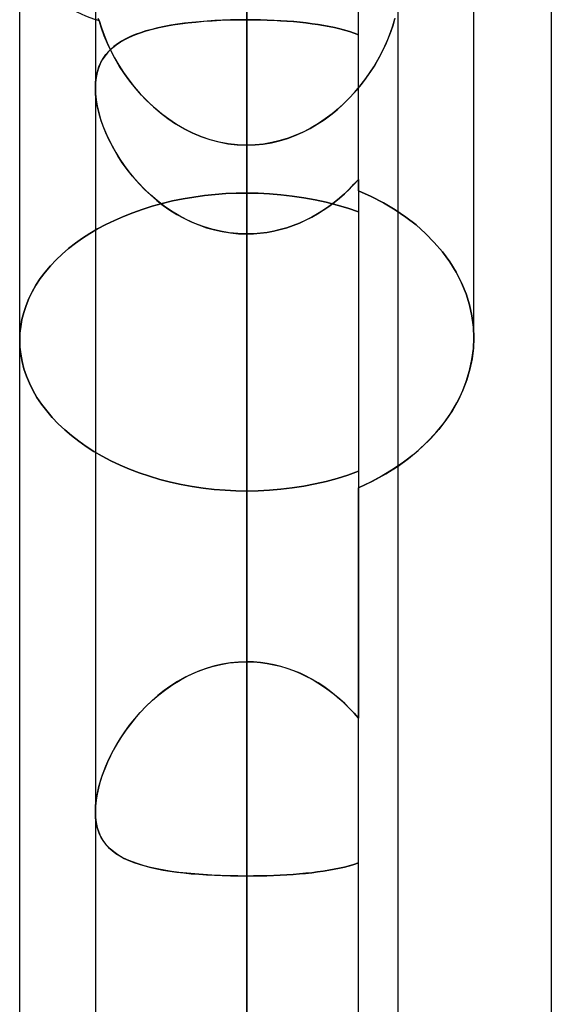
# Model space of a CAD drawing. Header units: millimetres. Extents: x -97 to 82, y -215 to 215.
# Tile 50 of 84: x -17.6 to -14.82, y 34.26 to 39.41. Entities that reach past the tile are written whole.
import ezdxf

# ---------------------------------------------------------------- set-up
doc = ezdxf.new("R2010")
doc.units = ezdxf.units.MM
doc.layers.add('MAIN-1', color=7, linetype='Continuous')
doc.layers.add('MAIN-2', color=7, linetype='Continuous')

msp = doc.modelspace()

# ---------------------------------------------------------------- linework, layer by layer
at = {"layer": 'MAIN-1'}
for p, q in [((-16.4113, 120.621), (-16.4113, 0)), ((-17.2038, 119.8772), (-17.2038, 0)), ((-15.6188, 0), (-15.6188, 119.8772)), ((-14.8169, 57.06), (-14.8169, 0)), ((-15.2225, 37.7469), (-15.2225, 40.2915)), ((-17.6, 32.6922), (-17.6, 39.6392)), ((-17.2038, 39.057), (-17.2037, 39.0571)), ((-17.2038, 39.0568), (-17.2038, 39.057)), ((-17.2038, 39.0567), (-17.2038, 39.0568)), ((-17.2038, 39.0565), (-17.2038, 39.0567)), ((-17.2038, 39.0564), (-17.2038, 39.0565)), ((-17.2038, 39.0562), (-17.2038, 39.0564)), ((-15.2249, 37.6908), (-15.2225, 37.7469)), ((-15.2323, 37.6338), (-15.2249, 37.6908)), ((-15.2446, 37.5765), (-15.2323, 37.6338)), ((-15.2618, 37.5193), (-15.2446, 37.5765)), ((-15.284, 37.4626), (-15.2618, 37.5193)), ((-15.3113, 37.407), (-15.284, 37.4626)), ((-15.3435, 37.3528), (-15.3113, 37.407)), ((-15.3803, 37.3004), (-15.3435, 37.3528)), ((-15.4213, 37.2502), (-15.3803, 37.3004)), ((-15.466, 37.2024), (-15.4213, 37.2502)), ((-15.5139, 37.1574), (-15.466, 37.2024)), ((-15.5647, 37.1155), (-15.5139, 37.1574)), ((-15.6188, 37.0763), (-15.5647, 37.1155))]:
    msp.add_line(p, q, dxfattribs=at)
at = {"layer": 'MAIN-2'}
for p, q in [((-16.4113, 0), (-16.4113, 120.621)), ((-16.4113, 0), (-16.4113, 119.5736)), ((-15.8269, 38.5181), (-15.8269, 42.0975)), ((-16.4113, 40.5382), (-16.4113, 0)), ((-16.4113, 40.5382), (-16.4113, 36.0512)), ((-16.4113, 36.0512), (-16.4113, 40.5382)), ((-16.4113, 0), (-16.4113, 39.9503)), ((-16.4113, 39.9503), (-16.4113, 0)), ((-16.4113, 39.8567), (-16.4113, 38.5059)), ((-16.4113, 38.5059), (-16.4113, 39.8567)), ((-17.1894, 39.4189), (-17.1835, 39.4093)), ((-17.1835, 39.4093), (-17.1894, 39.4189)), ((-17.1835, 39.4093), (-17.172, 39.3707)), ((-17.1716, 39.3696), (-17.1835, 39.4093)), ((-16.7979, 39.3858), (-16.7592, 39.3917)), ((-16.7365, 39.3947), (-16.7734, 39.3896)), ((-16.7592, 39.3917), (-16.7192, 39.3968)), ((-16.6985, 39.3991), (-16.7365, 39.3947)), ((-16.7192, 39.3968), (-16.6779, 39.4012)), ((-16.6594, 39.403), (-16.6985, 39.3991)), ((-16.6779, 39.4012), (-16.6354, 39.405)), ((-16.6194, 39.4062), (-16.6594, 39.403)), ((-16.6354, 39.405), (-16.5919, 39.408)), ((-16.5787, 39.4088), (-16.6194, 39.4062)), ((-16.5919, 39.408), (-16.5474, 39.4104)), ((-16.5375, 39.4109), (-16.5787, 39.4088)), ((-16.5474, 39.4104), (-16.5024, 39.4121)), ((-16.4958, 39.4123), (-16.5375, 39.4109)), ((-16.5024, 39.4121), (-16.457, 39.4131)), ((-16.4537, 39.4132), (-16.4958, 39.4123)), ((-16.457, 39.4131), (-16.4113, 39.4135)), ((-16.4113, 39.4135), (-16.4537, 39.4132)), ((-16.4113, 39.4135), (-16.4113, 36.0512)), ((-16.4113, 36.0512), (-16.4113, 39.4135)), ((-16.4113, 39.4135), (-16.3754, 39.4133)), ((-16.3753, 39.4133), (-16.4113, 39.4135)), ((-16.3754, 39.4133), (-16.3398, 39.4126)), ((-16.3394, 39.4126), (-16.3753, 39.4133)), ((-16.3398, 39.4126), (-16.3045, 39.4116)), ((-16.3038, 39.4116), (-16.3394, 39.4126)), ((-16.3045, 39.4116), (-16.2695, 39.4102)), ((-16.2685, 39.4101), (-16.3038, 39.4116)), ((-16.2695, 39.4102), (-16.2348, 39.4083)), ((-16.2336, 39.4082), (-16.2685, 39.4101)), ((-16.2348, 39.4083), (-16.2006, 39.406)), ((-16.1992, 39.4059), (-16.2336, 39.4082)), ((-16.2006, 39.406), (-16.1668, 39.4033)), ((-16.1655, 39.4032), (-16.1992, 39.4059)), ((-16.1668, 39.4033), (-16.1336, 39.4001)), ((-16.1324, 39.4), (-16.1655, 39.4032)), ((-16.1336, 39.4001), (-16.1012, 39.3966)), ((-16.1001, 39.3964), (-16.1324, 39.4)), ((-16.1012, 39.3966), (-16.0697, 39.3926)), ((-16.0686, 39.3924), (-16.1001, 39.3964)), ((-16.0697, 39.3926), (-16.0389, 39.3881)), ((-16.0379, 39.388), (-16.0686, 39.3924)), ((-15.6469, 39.382), (-15.6369, 39.4173)), ((-15.6361, 39.4207), (-15.6456, 39.3862)), ((-17.172, 39.3707), (-17.1581, 39.3317)), ((-17.1572, 39.3293), (-17.1716, 39.3696)), ((-16.9972, 39.3344), (-16.9681, 39.3451)), ((-16.9676, 39.3453), (-16.9948, 39.3353)), ((-16.9681, 39.3451), (-16.9373, 39.3549)), ((-16.9388, 39.3544), (-16.9676, 39.3453)), ((-16.9085, 39.3629), (-16.9388, 39.3544)), ((-16.9373, 39.3549), (-16.9048, 39.3638)), ((-16.8767, 39.3706), (-16.9085, 39.3629)), ((-16.9048, 39.3638), (-16.8707, 39.372)), ((-16.8435, 39.3776), (-16.8767, 39.3706)), ((-16.8707, 39.372), (-16.835, 39.3793)), ((-16.8091, 39.384), (-16.8435, 39.3776)), ((-16.835, 39.3793), (-16.7979, 39.3858)), ((-16.7734, 39.3896), (-16.8091, 39.384)), ((-16.0389, 39.3881), (-16.009, 39.3832)), ((-16.0082, 39.3831), (-16.0379, 39.388)), ((-16.009, 39.3832), (-15.98, 39.3778)), ((-15.9793, 39.3777), (-16.0082, 39.3831)), ((-15.98, 39.3778), (-15.9519, 39.372)), ((-15.9514, 39.3719), (-15.9793, 39.3777)), ((-15.9519, 39.372), (-15.9248, 39.3656)), ((-15.9245, 39.3655), (-15.9514, 39.3719)), ((-15.9248, 39.3656), (-15.8987, 39.3587)), ((-15.8985, 39.3587), (-15.9245, 39.3655)), ((-15.8987, 39.3587), (-15.8736, 39.3514)), ((-15.8736, 39.3513), (-15.8985, 39.3587)), ((-15.8736, 39.3514), (-15.8497, 39.3434)), ((-15.8497, 39.3434), (-15.8736, 39.3513)), ((-15.8497, 39.3434), (-15.8269, 39.335)), ((-15.8269, 39.335), (-15.8497, 39.3434)), ((-15.6729, 39.3102), (-15.659, 39.3462)), ((-15.6571, 39.3514), (-15.6704, 39.3163)), ((-15.659, 39.3462), (-15.6469, 39.382)), ((-15.6456, 39.3862), (-15.6571, 39.3514)), ((-17.1581, 39.3317), (-17.142, 39.2924)), ((-17.1405, 39.2889), (-17.1572, 39.3293)), ((-17.142, 39.2924), (-17.1238, 39.2533)), ((-17.1214, 39.2486), (-17.1405, 39.2889)), ((-17.0952, 39.2818), (-17.0735, 39.2965)), ((-17.0669, 39.3006), (-17.0876, 39.2872)), ((-17.0735, 39.2965), (-17.0499, 39.3101)), ((-17.0444, 39.313), (-17.0669, 39.3006)), ((-17.0499, 39.3101), (-17.0245, 39.3227)), ((-17.0204, 39.3246), (-17.0444, 39.313)), ((-17.0245, 39.3227), (-16.9972, 39.3344)), ((-16.9948, 39.3353), (-17.0204, 39.3246)), ((-15.6887, 39.2741), (-15.6729, 39.3102)), ((-15.6704, 39.3163), (-15.6855, 39.2812)), ((-17.1403, 39.2407), (-17.1547, 39.2227)), ((-17.1489, 39.2304), (-17.1329, 39.2488)), ((-17.1243, 39.2574), (-17.1403, 39.2407)), ((-17.1329, 39.2488), (-17.115, 39.2659)), ((-17.1068, 39.2728), (-17.1243, 39.2574)), ((-17.1238, 39.2533), (-17.1034, 39.2142)), ((-17.1003, 39.2086), (-17.1214, 39.2486)), ((-17.115, 39.2659), (-17.0952, 39.2818)), ((-17.0876, 39.2872), (-17.1068, 39.2728)), ((-15.7256, 39.2025), (-15.7063, 39.2382)), ((-15.7023, 39.2461), (-15.7208, 39.2111)), ((-15.7063, 39.2382), (-15.6887, 39.2741)), ((-15.6855, 39.2812), (-15.7023, 39.2461)), ((-17.1852, 39.166), (-17.1751, 39.1891)), ((-17.1674, 39.2033), (-17.1783, 39.1825)), ((-17.1751, 39.1891), (-17.163, 39.2106)), ((-17.1547, 39.2227), (-17.1674, 39.2033)), ((-17.163, 39.2106), (-17.1489, 39.2304)), ((-17.1034, 39.2142), (-17.0808, 39.1753)), ((-17.077, 39.1691), (-17.1003, 39.2086)), ((-15.7466, 39.1673), (-15.7256, 39.2025)), ((-15.7208, 39.2111), (-15.7411, 39.1762)), ((-17.1945, 39.1363), (-17.1996, 39.1109)), ((-17.199, 39.1146), (-17.1932, 39.1412)), ((-17.1873, 39.1602), (-17.1945, 39.1363)), ((-17.1932, 39.1412), (-17.1852, 39.166)), ((-17.1783, 39.1825), (-17.1873, 39.1602)), ((-17.0808, 39.1753), (-17.056, 39.1366)), ((-17.0515, 39.1301), (-17.077, 39.1691)), ((-17.056, 39.1366), (-17.029, 39.0985)), ((-15.7632, 39.1416), (-15.787, 39.1073)), ((-15.7693, 39.1326), (-15.7466, 39.1673)), ((-15.7411, 39.1762), (-15.7632, 39.1416)), ((-17.2028, 39.0842), (-17.2038, 39.0562)), ((-17.2037, 39.0571), (-17.2026, 39.0866)), ((-17.1996, 39.1109), (-17.2028, 39.0842)), ((-17.2026, 39.0866), (-17.199, 39.1146)), ((-17.024, 39.0919), (-17.0515, 39.1301)), ((-17.029, 39.0985), (-16.9999, 39.0612)), ((-16.9945, 39.0548), (-17.024, 39.0919)), ((-15.8196, 39.065), (-15.7936, 39.0984)), ((-15.787, 39.1073), (-15.8126, 39.0737)), ((-15.7936, 39.0984), (-15.7693, 39.1326)), ((-17.2026, 39.0243), (-17.2038, 39.0562)), ((-17.2038, 39.0562), (-17.2027, 39.026)), ((-16.9999, 39.0612), (-16.9687, 39.025)), ((-16.9631, 39.0188), (-16.9945, 39.0548)), ((-15.8761, 39.0012), (-15.8471, 39.0325)), ((-15.8398, 39.0408), (-15.8687, 39.0089)), ((-15.8471, 39.0325), (-15.8196, 39.065)), ((-15.8126, 39.0737), (-15.8398, 39.0408)), ((-17.2027, 39.026), (-17.1993, 38.9944)), ((-17.1988, 38.9909), (-17.2026, 39.0243)), ((-17.1993, 38.9944), (-17.1937, 38.9614)), ((-17.1927, 38.9561), (-17.1988, 38.9909)), ((-16.9687, 39.025), (-16.9355, 38.99)), ((-16.9297, 38.9843), (-16.9631, 39.0188)), ((-16.9355, 38.99), (-16.9002, 38.9565)), ((-16.8946, 38.9515), (-16.9297, 38.9843)), ((-15.9066, 38.971), (-15.8761, 39.0012)), ((-15.8687, 39.0089), (-15.8992, 38.978)), ((-17.1937, 38.9614), (-17.186, 38.9276)), ((-17.184, 38.9203), (-17.1927, 38.9561)), ((-17.186, 38.9276), (-17.1761, 38.8932)), ((-16.9002, 38.9565), (-16.8631, 38.9249)), ((-16.8576, 38.9206), (-16.8946, 38.9515)), ((-15.9718, 38.9151), (-15.9385, 38.9423)), ((-15.9313, 38.9485), (-15.9649, 38.9205)), ((-15.9385, 38.9423), (-15.9066, 38.971)), ((-15.8992, 38.978), (-15.9313, 38.9485)), ((-17.1731, 38.8839), (-17.184, 38.9203)), ((-17.1761, 38.8932), (-17.1642, 38.8584)), ((-17.1599, 38.8471), (-17.1731, 38.8839)), ((-16.8631, 38.9249), (-16.8241, 38.8953)), ((-16.819, 38.8917), (-16.8576, 38.9206)), ((-16.8241, 38.8953), (-16.7835, 38.868)), ((-16.7787, 38.865), (-16.819, 38.8917)), ((-16.0425, 38.8658), (-16.0065, 38.8896)), ((-16, 38.8942), (-16.0364, 38.8697)), ((-16.0065, 38.8896), (-15.9718, 38.9151)), ((-15.9649, 38.9205), (-16, 38.8942)), ((-17.1642, 38.8584), (-17.1503, 38.8234)), ((-17.1445, 38.8102), (-17.1599, 38.8471)), ((-16.7835, 38.868), (-16.7411, 38.8432)), ((-16.7368, 38.8408), (-16.7787, 38.865)), ((-16.7411, 38.8432), (-16.6972, 38.821)), ((-16.6934, 38.8193), (-16.7368, 38.8408)), ((-16.1132, 38.8268), (-16.1535, 38.8087)), ((-16.1183, 38.8243), (-16.0798, 38.8441)), ((-16.0741, 38.8472), (-16.1132, 38.8268)), ((-16.0798, 38.8441), (-16.0425, 38.8658)), ((-16.0364, 38.8697), (-16.0741, 38.8472)), ((-17.1503, 38.8234), (-17.1344, 38.7882)), ((-17.1271, 38.7733), (-17.1445, 38.8102)), ((-17.1344, 38.7882), (-17.1167, 38.7531)), ((-17.1077, 38.7366), (-17.1271, 38.7733)), ((-16.6972, 38.821), (-16.6517, 38.8018)), ((-16.6485, 38.8006), (-16.6934, 38.8193)), ((-16.6517, 38.8018), (-16.6052, 38.7858)), ((-16.6024, 38.7849), (-16.6485, 38.8006)), ((-16.6052, 38.7858), (-16.5578, 38.7731)), ((-16.5556, 38.7726), (-16.6024, 38.7849)), ((-16.5578, 38.7731), (-16.5096, 38.764)), ((-16.2822, 38.7694), (-16.2402, 38.7792)), ((-16.2369, 38.7801), (-16.2797, 38.7699)), ((-16.2402, 38.7792), (-16.1987, 38.7917)), ((-16.1949, 38.793), (-16.2369, 38.7801)), ((-16.1987, 38.7917), (-16.158, 38.8069)), ((-16.1535, 38.8087), (-16.1949, 38.793)), ((-16.158, 38.8069), (-16.1183, 38.8243)), ((-17.1167, 38.7531), (-17.0972, 38.7183)), ((-17.0863, 38.7003), (-17.1077, 38.7366)), ((-16.508, 38.7638), (-16.5556, 38.7726)), ((-16.5096, 38.764), (-16.4607, 38.7584)), ((-16.4599, 38.7584), (-16.508, 38.7638)), ((-16.4607, 38.7584), (-16.4113, 38.7565)), ((-16.4113, 38.7565), (-16.4599, 38.7584)), ((-16.3669, 38.758), (-16.4113, 38.7565)), ((-16.4113, 38.7565), (-16.3678, 38.758)), ((-16.4113, 38.7565), (-16.4113, 0)), ((-16.4113, 0), (-16.4113, 38.7565)), ((-16.4113, 34.2575), (-16.4113, 38.7565)), ((-16.4113, 38.7565), (-16.4113, 34.2575)), ((-16.3678, 38.758), (-16.3248, 38.7623)), ((-16.3231, 38.7625), (-16.3669, 38.758)), ((-16.3248, 38.7623), (-16.2822, 38.7694)), ((-16.2797, 38.7699), (-16.3231, 38.7625)), ((-17.0972, 38.7183), (-17.0759, 38.6839)), ((-17.0629, 38.6644), (-17.0863, 38.7003)), ((-17.0759, 38.6839), (-17.0529, 38.65)), ((-17.0375, 38.6289), (-17.0629, 38.6644)), ((-17.0529, 38.65), (-17.0283, 38.6169)), ((-17.01, 38.5941), (-17.0375, 38.6289)), ((-17.0283, 38.6169), (-17.0021, 38.5846)), ((-16.9806, 38.5602), (-17.01, 38.5941)), ((-17.0021, 38.5846), (-16.9743, 38.5533)), ((-15.8269, 38.5771), (-15.8501, 38.5513)), ((-15.8499, 38.5515), (-15.8269, 38.5771)), ((-15.8269, 38.5771), (-15.8269, 36.9624)), ((-16.9492, 38.5273), (-16.9806, 38.5602)), ((-16.9743, 38.5533), (-16.9451, 38.5232)), ((-16.9159, 38.4958), (-16.9492, 38.5273)), ((-16.9451, 38.5232), (-16.9143, 38.4944)), ((-15.8744, 38.5263), (-15.8996, 38.5021)), ((-15.8993, 38.5024), (-15.8741, 38.5266)), ((-15.8501, 38.5513), (-15.8744, 38.5263)), ((-15.8741, 38.5266), (-15.8499, 38.5515)), ((-15.7591, 38.4873), (-15.8269, 38.5181)), ((-15.8269, 38.5181), (-15.8269, 35.7555)), ((-15.8269, 38.5181), (-15.7591, 38.4873)), ((-16.8808, 38.4658), (-16.9159, 38.4958)), ((-16.9143, 38.4944), (-16.8822, 38.4669)), ((-16.8822, 38.4669), (-16.8486, 38.441)), ((-16.844, 38.4376), (-16.8808, 38.4658)), ((-16.7993, 38.4642), (-16.8534, 38.4513)), ((-16.8534, 38.4513), (-16.7993, 38.4642)), ((-16.7444, 38.4753), (-16.7993, 38.4642)), ((-16.7993, 38.4642), (-16.7444, 38.4753)), ((-16.6889, 38.4847), (-16.7444, 38.4753)), ((-16.7444, 38.4753), (-16.6889, 38.4847)), ((-16.6331, 38.4923), (-16.6889, 38.4847)), ((-16.6889, 38.4847), (-16.6331, 38.4923)), ((-16.5772, 38.4983), (-16.6331, 38.4923)), ((-16.6331, 38.4923), (-16.5772, 38.4983)), ((-16.5214, 38.5025), (-16.5772, 38.4983)), ((-16.5772, 38.4983), (-16.5214, 38.5025)), ((-16.466, 38.505), (-16.5214, 38.5025)), ((-16.5214, 38.5025), (-16.466, 38.505)), ((-16.4113, 38.5059), (-16.466, 38.505)), ((-16.466, 38.505), (-16.4113, 38.5059)), ((-16.3524, 38.5049), (-16.4113, 38.5059)), ((-16.4113, 38.5059), (-16.3524, 38.5049)), ((-16.2928, 38.502), (-16.3524, 38.5049)), ((-16.3524, 38.5049), (-16.2928, 38.502)), ((-16.2329, 38.4971), (-16.2928, 38.502)), ((-16.2928, 38.502), (-16.2329, 38.4971)), ((-16.1728, 38.4902), (-16.2329, 38.4971)), ((-16.2329, 38.4971), (-16.1728, 38.4902)), ((-16.1129, 38.4815), (-16.1728, 38.4902)), ((-16.1728, 38.4902), (-16.1129, 38.4815)), ((-16.0536, 38.4706), (-16.1129, 38.4815)), ((-16.1129, 38.4815), (-16.0536, 38.4706)), ((-15.995, 38.4577), (-16.0536, 38.4706)), ((-16.0536, 38.4706), (-15.995, 38.4577)), ((-15.9531, 38.4567), (-15.9257, 38.4791)), ((-15.9259, 38.4789), (-15.9531, 38.4567)), ((-15.8996, 38.5021), (-15.9259, 38.4789)), ((-15.9257, 38.4791), (-15.8993, 38.5024)), ((-15.6946, 38.4537), (-15.7591, 38.4873)), ((-15.7591, 38.4873), (-15.6946, 38.4537)), ((-16.9581, 38.4204), (-17.0084, 38.4026)), ((-17.0084, 38.4026), (-16.9581, 38.4204)), ((-16.9064, 38.4367), (-16.9581, 38.4204)), ((-16.9581, 38.4204), (-16.9064, 38.4367)), ((-16.8534, 38.4513), (-16.9064, 38.4367)), ((-16.9064, 38.4367), (-16.8534, 38.4513)), ((-16.8486, 38.441), (-16.8138, 38.4167)), ((-16.8058, 38.4114), (-16.844, 38.4376)), ((-16.8138, 38.4167), (-16.7776, 38.3941)), ((-16.0406, 38.3967), (-16.0105, 38.4155)), ((-16.0103, 38.4156), (-16.0403, 38.3969)), ((-16.0105, 38.4155), (-15.9814, 38.4355)), ((-15.9813, 38.4356), (-16.0103, 38.4156)), ((-15.9376, 38.4429), (-15.995, 38.4577)), ((-15.995, 38.4577), (-15.9376, 38.4429)), ((-15.9814, 38.4355), (-15.9531, 38.4567)), ((-15.9531, 38.4567), (-15.9813, 38.4356)), ((-15.8815, 38.4261), (-15.9376, 38.4429)), ((-15.9376, 38.4429), (-15.8815, 38.4261)), ((-15.827, 38.4074), (-15.8815, 38.4261)), ((-15.8815, 38.4261), (-15.827, 38.4074)), ((-15.634, 38.4176), (-15.6946, 38.4537)), ((-15.6946, 38.4537), (-15.634, 38.4176)), ((-15.5777, 38.3793), (-15.634, 38.4176)), ((-15.634, 38.4176), (-15.5777, 38.3793)), ((-17.1041, 38.3628), (-17.1492, 38.341)), ((-17.1492, 38.341), (-17.1041, 38.3628)), ((-17.0571, 38.3834), (-17.1041, 38.3628)), ((-17.1041, 38.3628), (-17.0571, 38.3834)), ((-17.0084, 38.4026), (-17.0571, 38.3834)), ((-17.0571, 38.3834), (-17.0084, 38.4026)), ((-16.766, 38.3875), (-16.8058, 38.4114)), ((-16.7776, 38.3941), (-16.7403, 38.3735)), ((-16.7249, 38.3658), (-16.766, 38.3875)), ((-16.7403, 38.3735), (-16.7017, 38.3549)), ((-16.6825, 38.3466), (-16.7249, 38.3658)), ((-16.1354, 38.3485), (-16.103, 38.3632)), ((-16.1027, 38.3633), (-16.1351, 38.3487)), ((-16.103, 38.3632), (-16.0714, 38.3792)), ((-16.0711, 38.3794), (-16.1027, 38.3633)), ((-16.0714, 38.3792), (-16.0406, 38.3967)), ((-16.0403, 38.3969), (-16.0711, 38.3794)), ((-15.5252, 38.3384), (-15.5777, 38.3793)), ((-15.5777, 38.3793), (-15.5252, 38.3384)), ((-17.1921, 38.3182), (-17.2329, 38.2943)), ((-17.2329, 38.2943), (-17.1921, 38.3182)), ((-17.1492, 38.341), (-17.1921, 38.3182)), ((-17.1921, 38.3182), (-17.1492, 38.341)), ((-16.7017, 38.3549), (-16.6622, 38.3385)), ((-16.6389, 38.3301), (-16.6825, 38.3466)), ((-16.6622, 38.3385), (-16.6218, 38.3244)), ((-16.5945, 38.3163), (-16.6389, 38.3301)), ((-16.6218, 38.3244), (-16.5808, 38.3128)), ((-16.5494, 38.3056), (-16.5945, 38.3163)), ((-16.5808, 38.3128), (-16.5392, 38.3036)), ((-16.2707, 38.3061), (-16.2363, 38.3141)), ((-16.2356, 38.3143), (-16.27, 38.3062)), ((-16.2363, 38.3141), (-16.2022, 38.3239)), ((-16.2016, 38.3241), (-16.2356, 38.3143)), ((-16.2022, 38.3239), (-16.1685, 38.3354)), ((-16.1681, 38.3356), (-16.2016, 38.3241)), ((-16.1685, 38.3354), (-16.1354, 38.3485)), ((-16.1351, 38.3487), (-16.1681, 38.3356)), ((-15.4756, 38.2942), (-15.5252, 38.3384)), ((-15.5252, 38.3384), (-15.4756, 38.2942)), ((-17.2714, 38.2695), (-17.3084, 38.2432)), ((-17.3084, 38.2432), (-17.2714, 38.2695)), ((-17.2329, 38.2943), (-17.2714, 38.2695)), ((-17.2714, 38.2695), (-17.2329, 38.2943)), ((-16.5037, 38.2978), (-16.5494, 38.3056)), ((-16.5392, 38.3036), (-16.497, 38.2969)), ((-16.4577, 38.2931), (-16.5037, 38.2978)), ((-16.497, 38.2969), (-16.4543, 38.2929)), ((-16.4113, 38.2916), (-16.4577, 38.2931)), ((-16.4543, 38.2929), (-16.4113, 38.2916)), ((-16.3755, 38.2925), (-16.4113, 38.2916)), ((-16.4113, 38.2916), (-16.3758, 38.2925)), ((-16.4113, 34.9293), (-16.4113, 38.2916)), ((-16.4113, 38.2916), (-16.4113, 34.9293)), ((-16.4113, 36.9452), (-16.4113, 38.2916)), ((-16.4113, 38.2916), (-16.4113, 36.9452)), ((-16.3758, 38.2925), (-16.3405, 38.2952)), ((-16.34, 38.2953), (-16.3755, 38.2925)), ((-16.3405, 38.2952), (-16.3055, 38.2998)), ((-16.3048, 38.2999), (-16.34, 38.2953)), ((-16.3055, 38.2998), (-16.2707, 38.3061)), ((-16.27, 38.3062), (-16.3048, 38.2999)), ((-15.4293, 38.2471), (-15.4756, 38.2942)), ((-15.4756, 38.2942), (-15.4293, 38.2471)), ((-17.3439, 38.2154), (-17.3777, 38.1863)), ((-17.3777, 38.1863), (-17.3439, 38.2154)), ((-17.3084, 38.2432), (-17.3439, 38.2154)), ((-17.3439, 38.2154), (-17.3084, 38.2432)), ((-15.3867, 38.1973), (-15.4293, 38.2471)), ((-15.4293, 38.2471), (-15.3867, 38.1973)), ((-17.4096, 38.1559), (-17.4395, 38.1243)), ((-17.4395, 38.1243), (-17.4096, 38.1559)), ((-17.3777, 38.1863), (-17.4096, 38.1559)), ((-17.4096, 38.1559), (-17.3777, 38.1863)), ((-15.3485, 38.1451), (-15.3867, 38.1973)), ((-15.3867, 38.1973), (-15.3485, 38.1451)), ((-17.4395, 38.1243), (-17.4672, 38.0918)), ((-17.4672, 38.0918), (-17.4395, 38.1243)), ((-15.3149, 38.0909), (-15.3485, 38.1451)), ((-15.3485, 38.1451), (-15.3149, 38.0909)), ((-17.4924, 38.0582), (-17.5151, 38.0238)), ((-17.5151, 38.0238), (-17.4924, 38.0582)), ((-17.4672, 38.0918), (-17.4924, 38.0582)), ((-17.4924, 38.0582), (-17.4672, 38.0918)), ((-15.2866, 38.035), (-15.3149, 38.0909)), ((-15.3149, 38.0909), (-15.2866, 38.035)), ((-17.5151, 38.0238), (-17.5351, 37.9887)), ((-17.5351, 37.9887), (-17.5151, 38.0238)), ((-15.2634, 37.9779), (-15.2866, 38.035)), ((-15.2866, 38.035), (-15.2634, 37.9779)), ((-17.5524, 37.953), (-17.567, 37.9169)), ((-17.567, 37.9169), (-17.5524, 37.953)), ((-17.5351, 37.9887), (-17.5524, 37.953)), ((-17.5524, 37.953), (-17.5351, 37.9887)), ((-15.2455, 37.9201), (-15.2634, 37.9779)), ((-15.2634, 37.9779), (-15.2455, 37.9201)), ((-17.567, 37.9169), (-17.5789, 37.8806)), ((-17.5789, 37.8806), (-17.567, 37.9169)), ((-15.2327, 37.862), (-15.2455, 37.9201)), ((-15.2455, 37.9201), (-15.2327, 37.862)), ((-17.5789, 37.8806), (-17.5881, 37.8441)), ((-17.5881, 37.8441), (-17.5789, 37.8806)), ((-15.225, 37.8041), (-15.2327, 37.862)), ((-15.2327, 37.862), (-15.225, 37.8041)), ((-17.5947, 37.8077), (-17.5987, 37.7715)), ((-17.5987, 37.7715), (-17.5947, 37.8077)), ((-17.5881, 37.8441), (-17.5947, 37.8077)), ((-17.5947, 37.8077), (-17.5881, 37.8441)), ((-15.2225, 37.7469), (-15.225, 37.8041)), ((-15.225, 37.8041), (-15.2225, 37.7469)), ((-17.5987, 37.7715), (-17.6, 37.7356)), ((-17.6, 37.7356), (-17.5987, 37.7715)), ((-15.2225, 37.7469), (-15.2248, 37.693)), ((-17.6, 37.7356), (-17.5986, 37.6986)), ((-17.5986, 37.6986), (-17.6, 37.7356)), ((-17.5986, 37.6986), (-17.5944, 37.6612)), ((-17.5944, 37.6612), (-17.5986, 37.6986)), ((-15.2248, 37.693), (-15.2315, 37.6383)), ((-17.5944, 37.6612), (-17.5874, 37.6234)), ((-17.5874, 37.6234), (-17.5944, 37.6612)), ((-17.5874, 37.6234), (-17.5776, 37.5854)), ((-17.5776, 37.5854), (-17.5874, 37.6234)), ((-15.2315, 37.6383), (-15.2429, 37.5833)), ((-17.5776, 37.5854), (-17.5649, 37.5476)), ((-17.5649, 37.5476), (-17.5776, 37.5854)), ((-17.5649, 37.5476), (-17.5494, 37.5099)), ((-17.5494, 37.5099), (-17.5649, 37.5476)), ((-15.2429, 37.5833), (-15.2588, 37.5283)), ((-17.5494, 37.5099), (-17.531, 37.4726)), ((-17.531, 37.4726), (-17.5494, 37.5099)), ((-15.2588, 37.5283), (-15.2793, 37.4737)), ((-17.531, 37.4726), (-17.5097, 37.4358)), ((-17.5097, 37.4358), (-17.531, 37.4726)), ((-17.5097, 37.4358), (-17.4856, 37.3998)), ((-17.4856, 37.3998), (-17.5097, 37.4358)), ((-15.2793, 37.4737), (-15.3044, 37.42)), ((-17.4856, 37.3998), (-17.4588, 37.3647)), ((-17.4588, 37.3647), (-17.4856, 37.3998)), ((-15.3044, 37.42), (-15.3341, 37.3676)), ((-17.4588, 37.3647), (-17.4295, 37.3306)), ((-17.4295, 37.3306), (-17.4588, 37.3647)), ((-17.4295, 37.3306), (-17.3979, 37.2976)), ((-17.3979, 37.2976), (-17.4295, 37.3306)), ((-15.3341, 37.3676), (-15.3682, 37.3167)), ((-17.3979, 37.2976), (-17.3641, 37.2658)), ((-17.3641, 37.2658), (-17.3979, 37.2976)), ((-15.3682, 37.3167), (-15.4063, 37.2677)), ((-17.3641, 37.2658), (-17.3285, 37.2353)), ((-17.3285, 37.2353), (-17.3641, 37.2658)), ((-17.3285, 37.2353), (-17.2911, 37.2064)), ((-17.2911, 37.2064), (-17.3285, 37.2353)), ((-15.4063, 37.2677), (-15.448, 37.2209)), ((-17.2911, 37.2064), (-17.2523, 37.1791)), ((-17.2523, 37.1791), (-17.2911, 37.2064)), ((-17.2523, 37.1791), (-17.2114, 37.153)), ((-17.2114, 37.153), (-17.2523, 37.1791)), ((-15.4928, 37.1765), (-15.5404, 37.1349)), ((-15.448, 37.2209), (-15.4928, 37.1765)), ((-17.2114, 37.153), (-17.1681, 37.128)), ((-17.1681, 37.128), (-17.2114, 37.153)), ((-17.1681, 37.128), (-17.1225, 37.1041)), ((-17.1225, 37.1041), (-17.1681, 37.128)), ((-15.5404, 37.1349), (-15.5905, 37.0961)), ((-17.1225, 37.1041), (-17.0748, 37.0815)), ((-17.0748, 37.0815), (-17.1225, 37.1041)), ((-17.0748, 37.0815), (-17.0252, 37.0602)), ((-17.0252, 37.0602), (-17.0748, 37.0815)), ((-15.6506, 37.0555), (-15.6188, 37.0763)), ((-15.5905, 37.0961), (-15.6444, 37.0594)), ((-17.0252, 37.0602), (-16.9738, 37.0405)), ((-16.9738, 37.0405), (-17.0252, 37.0602)), ((-16.9738, 37.0405), (-16.9209, 37.0224)), ((-16.9209, 37.0224), (-16.9738, 37.0405)), ((-16.9209, 37.0224), (-16.8666, 37.0062)), ((-16.8666, 37.0062), (-16.9209, 37.0224)), ((-15.9376, 37.0114), (-15.8815, 37.029)), ((-15.8815, 37.029), (-15.9376, 37.0114)), ((-15.8815, 37.029), (-15.827, 37.0485)), ((-15.827, 37.0485), (-15.8815, 37.029)), ((-15.702, 37.0247), (-15.763, 36.9923)), ((-15.7179, 37.0158), (-15.6837, 37.0353)), ((-15.6444, 37.0594), (-15.702, 37.0247)), ((-15.6837, 37.0353), (-15.6506, 37.0555)), ((-16.8666, 37.0062), (-16.811, 36.9918)), ((-16.811, 36.9918), (-16.8666, 37.0062)), ((-16.811, 36.9918), (-16.7546, 36.9794)), ((-16.7546, 36.9794), (-16.811, 36.9918)), ((-16.7546, 36.9794), (-16.6975, 36.9689)), ((-16.6975, 36.9689), (-16.7546, 36.9794)), ((-16.6975, 36.9689), (-16.64, 36.9604)), ((-16.64, 36.9604), (-16.6975, 36.9689)), ((-16.1729, 36.9617), (-16.1129, 36.9708)), ((-16.1129, 36.9708), (-16.1729, 36.9617)), ((-16.1129, 36.9708), (-16.0536, 36.9823)), ((-16.0536, 36.9823), (-16.1129, 36.9708)), ((-16.0536, 36.9823), (-15.9951, 36.9958)), ((-15.9951, 36.9958), (-16.0536, 36.9823)), ((-15.9951, 36.9958), (-15.9376, 37.0114)), ((-15.9376, 37.0114), (-15.9951, 36.9958)), ((-15.763, 36.9923), (-15.8269, 36.9624)), ((-15.8269, 36.9624), (-15.7897, 36.9794)), ((-15.7897, 36.9794), (-15.7533, 36.9972)), ((-15.7533, 36.9972), (-15.7179, 37.0158)), ((-16.64, 36.9604), (-16.5823, 36.9537)), ((-16.5823, 36.9537), (-16.64, 36.9604)), ((-16.5823, 36.9537), (-16.5248, 36.949)), ((-16.5248, 36.949), (-16.5823, 36.9537)), ((-16.5248, 36.949), (-16.4677, 36.9461)), ((-16.4677, 36.9461), (-16.5248, 36.949)), ((-16.4677, 36.9461), (-16.4113, 36.9452)), ((-16.4113, 36.9452), (-16.4677, 36.9461)), ((-16.4113, 36.9452), (-16.3524, 36.9462)), ((-16.3524, 36.9462), (-16.4113, 36.9452)), ((-16.3524, 36.9462), (-16.2929, 36.9493)), ((-16.2929, 36.9493), (-16.3524, 36.9462)), ((-16.2929, 36.9493), (-16.2329, 36.9544)), ((-16.2329, 36.9544), (-16.2929, 36.9493)), ((-16.2329, 36.9544), (-16.1729, 36.9617)), ((-16.1729, 36.9617), (-16.2329, 36.9544)), ((-15.8269, 0), (-15.8269, 36.9624)), ((-16.5476, 36.037), (-16.5025, 36.0449)), ((-16.4958, 36.0457), (-16.5375, 36.039)), ((-16.5025, 36.0449), (-16.457, 36.0496)), ((-16.4537, 36.0498), (-16.4958, 36.0457)), ((-16.457, 36.0496), (-16.4113, 36.0512)), ((-16.4113, 36.0512), (-16.4537, 36.0498)), ((-16.3753, 36.0502), (-16.4113, 36.0512)), ((-16.4113, 36.0512), (-16.3754, 36.0502)), ((-16.3754, 36.0502), (-16.3398, 36.0473)), ((-16.3394, 36.0473), (-16.3753, 36.0502)), ((-16.3398, 36.0473), (-16.3045, 36.0425)), ((-16.3038, 36.0424), (-16.3394, 36.0473)), ((-16.3045, 36.0425), (-16.2695, 36.0359)), ((-16.2685, 36.0356), (-16.3038, 36.0424)), ((-16.7195, 35.977), (-16.6781, 35.996)), ((-16.6594, 36.0036), (-16.6985, 35.987)), ((-16.6781, 35.996), (-16.6356, 36.0124)), ((-16.6194, 36.0179), (-16.6594, 36.0036)), ((-16.6356, 36.0124), (-16.5921, 36.0262)), ((-16.5787, 36.0297), (-16.6194, 36.0179)), ((-16.5921, 36.0262), (-16.5476, 36.037)), ((-16.5375, 36.039), (-16.5787, 36.0297)), ((-16.2695, 36.0359), (-16.2348, 36.0274)), ((-16.2336, 36.027), (-16.2685, 36.0356)), ((-16.2348, 36.0274), (-16.2006, 36.0171)), ((-16.1992, 36.0166), (-16.2336, 36.027)), ((-16.2006, 36.0171), (-16.1668, 36.0051)), ((-16.1655, 36.0046), (-16.1992, 36.0166)), ((-16.1668, 36.0051), (-16.1336, 35.9913)), ((-16.1324, 35.9908), (-16.1655, 36.0046)), ((-16.1336, 35.9913), (-16.1012, 35.9761)), ((-16.1001, 35.9755), (-16.1324, 35.9908)), ((-16.7734, 35.9474), (-16.8091, 35.9247)), ((-16.7982, 35.9319), (-16.7596, 35.9555)), ((-16.7365, 35.9682), (-16.7734, 35.9474)), ((-16.7596, 35.9555), (-16.7195, 35.977)), ((-16.6985, 35.987), (-16.7365, 35.9682)), ((-16.1012, 35.9761), (-16.0697, 35.9593)), ((-16.0686, 35.9587), (-16.1001, 35.9755)), ((-16.0697, 35.9593), (-16.0389, 35.9412)), ((-16.0379, 35.9406), (-16.0686, 35.9587)), ((-16.0389, 35.9412), (-16.009, 35.9217)), ((-16.0082, 35.9211), (-16.0379, 35.9406)), ((-16.8435, 35.9002), (-16.8767, 35.8741)), ((-16.8711, 35.8787), (-16.8354, 35.9062)), ((-16.8091, 35.9247), (-16.8435, 35.9002)), ((-16.8354, 35.9062), (-16.7982, 35.9319)), ((-16.009, 35.9217), (-15.98, 35.901)), ((-15.9793, 35.9005), (-16.0082, 35.9211)), ((-15.98, 35.901), (-15.9519, 35.8791)), ((-15.9514, 35.8787), (-15.9793, 35.9005)), ((-16.9085, 35.8464), (-16.9388, 35.8175)), ((-16.9377, 35.8186), (-16.9052, 35.8494)), ((-16.8767, 35.8741), (-16.9085, 35.8464)), ((-16.9052, 35.8494), (-16.8711, 35.8787)), ((-15.9519, 35.8791), (-15.9248, 35.8561)), ((-15.9245, 35.8558), (-15.9514, 35.8787)), ((-15.9248, 35.8561), (-15.8987, 35.8321)), ((-15.8985, 35.832), (-15.9245, 35.8558)), ((-16.9976, 35.7531), (-16.9686, 35.7864)), ((-16.9676, 35.7875), (-16.9948, 35.7565)), ((-16.9686, 35.7864), (-16.9377, 35.8186)), ((-16.9388, 35.8175), (-16.9676, 35.7875)), ((-15.8987, 35.8321), (-15.8736, 35.8073)), ((-15.8736, 35.8073), (-15.8985, 35.832)), ((-15.8497, 35.7817), (-15.8736, 35.8073)), ((-15.8736, 35.8073), (-15.8497, 35.7817)), ((-17.0249, 35.7189), (-16.9976, 35.7531)), ((-16.9948, 35.7565), (-17.0204, 35.7248)), ((-15.8269, 35.7555), (-15.8497, 35.7817)), ((-15.8497, 35.7817), (-15.8269, 35.7555)), ((-17.0739, 35.6485), (-17.0503, 35.684)), ((-17.0444, 35.6924), (-17.0669, 35.6595)), ((-17.0503, 35.684), (-17.0249, 35.7189)), ((-17.0204, 35.7248), (-17.0444, 35.6924)), ((-17.0956, 35.6126), (-17.0739, 35.6485)), ((-17.0669, 35.6595), (-17.0876, 35.6262)), ((-17.1332, 35.5406), (-17.1154, 35.5766)), ((-17.1068, 35.5928), (-17.1243, 35.559)), ((-17.1154, 35.5766), (-17.0956, 35.6126)), ((-17.0876, 35.6262), (-17.1068, 35.5928)), ((-17.1403, 35.5251), (-17.1547, 35.4911)), ((-17.1492, 35.5046), (-17.1332, 35.5406)), ((-17.1243, 35.559), (-17.1403, 35.5251)), ((-17.1547, 35.4911), (-17.1674, 35.4572)), ((-17.1633, 35.4687), (-17.1492, 35.5046)), ((-17.1783, 35.4235), (-17.1873, 35.3902)), ((-17.1854, 35.3977), (-17.1754, 35.433)), ((-17.1674, 35.4572), (-17.1783, 35.4235)), ((-17.1754, 35.433), (-17.1633, 35.4687)), ((-17.1873, 35.3902), (-17.1945, 35.3575)), ((-17.1934, 35.3631), (-17.1854, 35.3977)), ((-17.1996, 35.3258), (-17.2028, 35.2952)), ((-17.2026, 35.2969), (-17.1992, 35.3293)), ((-17.1945, 35.3575), (-17.1996, 35.3258)), ((-17.1992, 35.3293), (-17.1934, 35.3631)), ((-17.2038, 35.2659), (-17.2026, 35.2969)), ((-17.2028, 35.2952), (-17.2038, 35.2659)), ((-17.2038, 35.2659), (-17.2027, 35.2371)), ((-17.2026, 35.2355), (-17.2038, 35.2659)), ((-17.2027, 35.2371), (-17.1993, 35.2096)), ((-17.1988, 35.2067), (-17.2026, 35.2355)), ((-17.1993, 35.2096), (-17.1937, 35.1836)), ((-17.1927, 35.1796), (-17.1988, 35.2067)), ((-17.1937, 35.1836), (-17.186, 35.1593)), ((-17.184, 35.1543), (-17.1927, 35.1796)), ((-17.186, 35.1593), (-17.1761, 35.1368)), ((-17.1731, 35.131), (-17.184, 35.1543)), ((-17.1761, 35.1368), (-17.1642, 35.116)), ((-17.1599, 35.1096), (-17.1731, 35.131)), ((-17.1642, 35.116), (-17.1503, 35.0967)), ((-17.1445, 35.0899), (-17.1599, 35.1096)), ((-17.1503, 35.0967), (-17.1344, 35.079)), ((-17.1271, 35.072), (-17.1445, 35.0899)), ((-17.1344, 35.079), (-17.1167, 35.0628)), ((-17.1077, 35.0556), (-17.1271, 35.072)), ((-17.1167, 35.0628), (-17.0972, 35.0479)), ((-17.0863, 35.0406), (-17.1077, 35.0556)), ((-17.0972, 35.0479), (-17.0759, 35.0342)), ((-17.0629, 35.0269), (-17.0863, 35.0406)), ((-17.0759, 35.0342), (-17.0529, 35.0217)), ((-17.0375, 35.0144), (-17.0629, 35.0269)), ((-17.0529, 35.0217), (-17.0283, 35.0103)), ((-17.01, 35.0029), (-17.0375, 35.0144)), ((-17.0283, 35.0103), (-17.0021, 34.9999)), ((-16.9806, 34.9925), (-17.01, 35.0029)), ((-17.0021, 34.9999), (-16.9743, 34.9905)), ((-16.9492, 34.983), (-16.9806, 34.9925)), ((-16.9743, 34.9905), (-16.9451, 34.9819)), ((-16.9159, 34.9745), (-16.9492, 34.983)), ((-16.9451, 34.9819), (-16.9143, 34.9741)), ((-16.8808, 34.9668), (-16.9159, 34.9745)), ((-16.9143, 34.9741), (-16.8822, 34.967)), ((-16.8822, 34.967), (-16.8486, 34.9607)), ((-16.844, 34.9599), (-16.8808, 34.9668)), ((-16.8486, 34.9607), (-16.8138, 34.955)), ((-16.8058, 34.9538), (-16.844, 34.9599)), ((-16.0105, 34.9548), (-15.9814, 34.9594)), ((-15.9813, 34.9594), (-16.0103, 34.9548)), ((-15.9814, 34.9594), (-15.9531, 34.9645)), ((-15.9531, 34.9645), (-15.9813, 34.9594)), ((-15.9531, 34.9645), (-15.9257, 34.9701)), ((-15.9259, 34.9701), (-15.9531, 34.9645)), ((-15.8996, 34.9761), (-15.9259, 34.9701)), ((-15.9257, 34.9701), (-15.8993, 34.9762)), ((-15.8744, 34.9827), (-15.8996, 34.9761)), ((-15.8993, 34.9762), (-15.8741, 34.9828)), ((-15.8501, 34.9899), (-15.8744, 34.9827)), ((-15.8741, 34.9828), (-15.8499, 34.9899)), ((-15.8269, 34.9976), (-15.8501, 34.9899)), ((-15.8499, 34.9899), (-15.8269, 34.9976)), ((-16.8138, 34.955), (-16.7776, 34.95)), ((-16.766, 34.9485), (-16.8058, 34.9538)), ((-16.7776, 34.95), (-16.7403, 34.9455)), ((-16.7249, 34.9439), (-16.766, 34.9485)), ((-16.7403, 34.9455), (-16.7017, 34.9416)), ((-16.6825, 34.9399), (-16.7249, 34.9439)), ((-16.7017, 34.9416), (-16.6622, 34.9383)), ((-16.6389, 34.9366), (-16.6825, 34.9399)), ((-16.6622, 34.9383), (-16.6218, 34.9355)), ((-16.5945, 34.9339), (-16.6389, 34.9366)), ((-16.6218, 34.9355), (-16.5808, 34.9332)), ((-16.5494, 34.9319), (-16.5945, 34.9339)), ((-16.5808, 34.9332), (-16.5392, 34.9315)), ((-16.5037, 34.9304), (-16.5494, 34.9319)), ((-16.5392, 34.9315), (-16.497, 34.9303)), ((-16.4577, 34.9295), (-16.5037, 34.9304)), ((-16.497, 34.9303), (-16.4543, 34.9295)), ((-16.4113, 34.9293), (-16.4577, 34.9295)), ((-16.4543, 34.9295), (-16.4113, 34.9293)), ((-16.4113, 34.9293), (-16.3758, 34.9294)), ((-16.3755, 34.9294), (-16.4113, 34.9293)), ((-16.4113, 34.9293), (-16.4113, 33.5829)), ((-16.4113, 33.5829), (-16.4113, 34.9293)), ((-16.3758, 34.9294), (-16.3405, 34.9299)), ((-16.34, 34.9299), (-16.3755, 34.9294)), ((-16.3405, 34.9299), (-16.3055, 34.9308)), ((-16.3048, 34.9308), (-16.34, 34.9299)), ((-16.3055, 34.9308), (-16.2707, 34.932)), ((-16.27, 34.932), (-16.3048, 34.9308)), ((-16.2707, 34.932), (-16.2363, 34.9335)), ((-16.2356, 34.9335), (-16.27, 34.932)), ((-16.2363, 34.9335), (-16.2022, 34.9354)), ((-16.2016, 34.9355), (-16.2356, 34.9335)), ((-16.2022, 34.9354), (-16.1685, 34.9377)), ((-16.1681, 34.9377), (-16.2016, 34.9355)), ((-16.1685, 34.9377), (-16.1354, 34.9403)), ((-16.1351, 34.9404), (-16.1681, 34.9377)), ((-16.1354, 34.9403), (-16.103, 34.9433)), ((-16.1027, 34.9434), (-16.1351, 34.9404)), ((-16.103, 34.9433), (-16.0714, 34.9467)), ((-16.0711, 34.9468), (-16.1027, 34.9434)), ((-16.0714, 34.9467), (-16.0406, 34.9505)), ((-16.0403, 34.9506), (-16.0711, 34.9468)), ((-16.0406, 34.9505), (-16.0105, 34.9548)), ((-16.0103, 34.9548), (-16.0403, 34.9506)), ((-16.4113, 0), (-16.4113, 34.2575)), ((-16.4113, 34.2575), (-16.4113, 0))]:
    msp.add_line(p, q, dxfattribs=at)
for start_param in [-2.819746, -2.620053]:
    msp.add_ellipse((-16.4113, 40.2915), major_axis=(1.1286, 0.6193), ratio=0.602954, start_param=start_param, end_param=-2.597412, dxfattribs=at)

doc.saveas('drawing.dxf')
